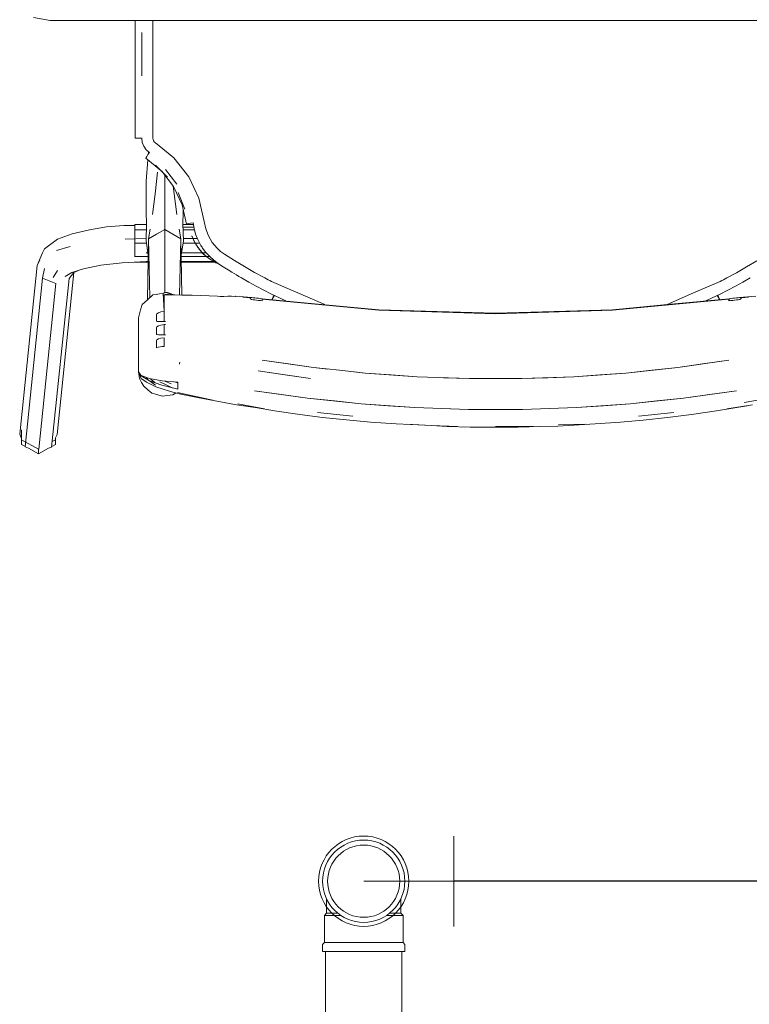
# Model space of a CAD drawing. Header units: millimetres. Extents: x -261 to 187, y -214 to 106.
# Tile 84 of 256: x -221.02 to -220.616, y -152.779 to -152.233. Entities that reach past the tile are written whole.
import ezdxf

# ---------------------------------------------------------------- set-up
doc = ezdxf.new("R2010")
doc.units = ezdxf.units.MM
doc.header["$LTSCALE"] = 0.005
doc.header["$MEASUREMENT"] = 0
for name, color, linetype, lineweight in [('AP-Condutos Ar condicionado', 4, 'Continuous', 25), ('AP-Conexões Ar condicionado', 9, 'Continuous', 18), ('IFC-Elemento de mobília-Contorno', 9, 'Continuous', 5), ('Simbolos', 5, 'Continuous', 20), ('Simbolos_int', 174, 'Continuous', 5)]:
    doc.layers.add(name, color=color, linetype=linetype, lineweight=lineweight)

msp = doc.modelspace()

# ---------------------------------------------------------------- linework, layer by layer
at = {"layer": 'AP-Condutos Ar condicionado'}
msp.add_line((-220.20948, -152.71069), (-220.7797, -152.71069), dxfattribs=at)
at = {"layer": 'AP-Conexões Ar condicionado'}
for p, q in [((-220.7797, -152.68569), (-220.7797, -152.73569)), ((-220.8297, -152.71069), (-220.7797, -152.71069))]:
    msp.add_line(p, q, dxfattribs=at)
msp.add_circle((-220.8297, -152.71069), 0.025, dxfattribs=at)
at = {"layer": 'IFC-Elemento de mobília-Contorno', "lineweight": 5}
for p, q in [((-221.01265, -152.23224), (-221.00348, -152.23386)), ((-221.00348, -152.23386), (-220.50952, -152.23386)), ((-220.9563, -152.2414), (-220.9563, -152.23386)), ((-220.9563, -152.24423), (-220.9563, -152.23386)), ((-220.94648, -152.24502), (-220.94648, -152.23386)), ((-220.95267, -152.25448), (-220.95262, -152.24056)), ((-220.95266, -152.2525), (-220.95262, -152.24056)), ((-220.9563, -152.25421), (-220.9563, -152.24423)), ((-220.94648, -152.25171), (-220.94648, -152.24502)), ((-220.9563, -152.25421), (-220.9563, -152.26418)), ((-220.95271, -152.26446), (-220.95266, -152.2525)), ((-220.94648, -152.25513), (-220.94648, -152.25171)), ((-220.94648, -152.25686), (-220.94648, -152.25513)), ((-220.94648, -152.25939), (-220.94648, -152.25686)), ((-220.94648, -152.26445), (-220.94648, -152.25939)), ((-220.9563, -152.2729), (-220.9563, -152.26418)), ((-220.94648, -152.27357), (-220.94648, -152.26445)), ((-220.9563, -152.28163), (-220.9563, -152.2729)), ((-220.94648, -152.28208), (-220.94648, -152.27357)), ((-220.9563, -152.29036), (-220.9563, -152.28163)), ((-220.94648, -152.29061), (-220.94648, -152.28208)), ((-220.9563, -152.2991), (-220.9563, -152.29036)), ((-220.94648, -152.29914), (-220.94648, -152.29061)), ((-220.9563, -152.2991), (-220.95608, -152.29911)), ((-220.95608, -152.29911), (-220.95532, -152.29913)), ((-220.95532, -152.29913), (-220.95414, -152.29914)), ((-220.95414, -152.29914), (-220.95271, -152.29914)), ((-220.95271, -152.29914), (-220.95242, -152.30143)), ((-220.95242, -152.30143), (-220.95159, -152.30357)), ((-220.95159, -152.30357), (-220.95024, -152.30545)), ((-220.94648, -152.29914), (-220.94639, -152.29988)), ((-220.94639, -152.29988), (-220.94612, -152.30057)), ((-220.94612, -152.30057), (-220.94568, -152.30118)), ((-220.94568, -152.30118), (-220.94511, -152.30166)), ((-220.94511, -152.30166), (-220.93484, -152.31003)), ((-220.95028, -152.30984), (-220.94988, -152.30916)), ((-220.95024, -152.30545), (-220.94847, -152.30694)), ((-220.94988, -152.30916), (-220.94924, -152.30814)), ((-220.94924, -152.30814), (-220.94847, -152.30694)), ((-220.949, -152.30776), (-220.94894, -152.3071)), ((-220.94894, -152.30768), (-220.94894, -152.30654)), ((-220.95039, -152.31008), (-220.95028, -152.30984)), ((-220.95039, -152.31008), (-220.94215, -152.3169)), ((-220.95021, -152.32284), (-220.94926, -152.31102)), ((-220.94506, -152.31395), (-220.93848, -152.32062)), ((-220.93484, -152.31003), (-220.92666, -152.32045)), ((-220.94517, -152.32995), (-220.94395, -152.31781)), ((-220.94165, -152.31741), (-220.93508, -152.32592)), ((-220.93998, -152.32221), (-220.93998, -152.31957)), ((-220.93948, -152.31646), (-220.93326, -152.32458)), ((-220.95028, -152.3316), (-220.95021, -152.32284)), ((-220.93998, -152.33481), (-220.93998, -152.32221)), ((-220.92666, -152.32045), (-220.92097, -152.33238)), ((-220.94668, -152.34133), (-220.94517, -152.32995)), ((-220.93522, -152.32573), (-220.93479, -152.32995)), ((-220.93508, -152.32592), (-220.93038, -152.33592)), ((-220.93479, -152.32995), (-220.93328, -152.34133)), ((-220.93253, -152.32915), (-220.9289, -152.33844)), ((-220.95028, -152.3316), (-220.95016, -152.34032)), ((-220.93998, -152.34439), (-220.93998, -152.33481)), ((-220.93038, -152.33592), (-220.92795, -152.34669)), ((-220.92097, -152.33238), (-220.91805, -152.34524)), ((-220.95016, -152.34032), (-220.95011, -152.34654)), ((-220.92985, -152.34654), (-220.92981, -152.34032)), ((-220.92981, -152.34032), (-220.92977, -152.3386)), ((-220.9722, -152.34819), (-220.96255, -152.34748)), ((-220.96255, -152.34748), (-220.95648, -152.34739)), ((-220.95648, -152.34984), (-220.95648, -152.34682)), ((-220.95648, -152.34682), (-220.95012, -152.34682)), ((-220.95033, -152.35597), (-220.95011, -152.34654)), ((-220.93998, -152.34973), (-220.93998, -152.34439)), ((-220.92985, -152.34654), (-220.92964, -152.35597)), ((-220.92985, -152.34682), (-220.92408, -152.34682)), ((-220.92795, -152.34669), (-220.92767, -152.34654)), ((-220.92767, -152.34654), (-220.92687, -152.34634)), ((-220.92687, -152.34634), (-220.92566, -152.34614)), ((-220.92566, -152.34614), (-220.92422, -152.34595)), ((-220.92422, -152.34595), (-220.92369, -152.34913)), ((-220.91805, -152.34524), (-220.91723, -152.34933)), ((-220.99945, -152.35494), (-220.9913, -152.35201)), ((-220.9913, -152.35201), (-220.98161, -152.34978)), ((-220.98161, -152.34978), (-220.9722, -152.34819)), ((-220.95648, -152.34984), (-220.95019, -152.34984)), ((-220.95648, -152.35724), (-220.95648, -152.34984)), ((-220.95033, -152.34839), (-220.95015, -152.34839)), ((-220.94894, -152.35479), (-220.94809, -152.34948)), ((-220.94894, -152.35479), (-220.93998, -152.34973)), ((-220.94894, -152.35479), (-220.94446, -152.35226)), ((-220.94446, -152.35226), (-220.93998, -152.34973)), ((-220.93998, -152.36652), (-220.93998, -152.34973)), ((-220.93998, -152.34973), (-220.93102, -152.35479)), ((-220.93998, -152.34973), (-220.9355, -152.35226)), ((-220.9355, -152.35226), (-220.93102, -152.35479)), ((-220.93187, -152.34948), (-220.93102, -152.35479)), ((-220.92981, -152.34839), (-220.92382, -152.34839)), ((-220.92978, -152.34984), (-220.9235, -152.34984)), ((-220.92369, -152.34913), (-220.92283, -152.35225)), ((-220.92283, -152.35225), (-220.92166, -152.35526)), ((-220.91723, -152.34933), (-220.91575, -152.35322)), ((-221.00663, -152.36031), (-220.99945, -152.35494)), ((-220.96191, -152.35499), (-220.95033, -152.35471)), ((-220.95648, -152.35724), (-220.95013, -152.35724)), ((-220.95648, -152.36469), (-220.95648, -152.35724)), ((-220.95033, -152.35471), (-220.9503, -152.35471)), ((-220.95033, -152.35597), (-220.94912, -152.3638)), ((-220.94959, -152.38858), (-220.94894, -152.35479)), ((-220.94894, -152.35479), (-220.94812, -152.38726)), ((-220.9318, -152.38587), (-220.93102, -152.35479)), ((-220.93102, -152.35479), (-220.93042, -152.3859)), ((-220.93085, -152.3638), (-220.92964, -152.35597)), ((-220.92983, -152.35724), (-220.92305, -152.35724)), ((-220.92967, -152.35471), (-220.92429, -152.35471)), ((-220.92489, -152.35321), (-220.92421, -152.3549)), ((-220.92489, -152.35326), (-220.92489, -152.35324)), ((-220.92489, -152.35324), (-220.92339, -152.35658)), ((-220.92489, -152.35324), (-220.92421, -152.3549)), ((-220.92489, -152.35327), (-220.92476, -152.35356)), ((-220.92424, -152.35471), (-220.92188, -152.35471)), ((-220.92421, -152.3549), (-220.92324, -152.35693)), ((-220.92421, -152.3549), (-220.92342, -152.35654)), ((-220.92342, -152.35654), (-220.92251, -152.35812)), ((-220.92324, -152.35693), (-220.92251, -152.35812)), ((-220.92302, -152.35724), (-220.92065, -152.35724)), ((-220.92288, -152.35748), (-220.92135, -152.35982)), ((-220.92251, -152.35812), (-220.92149, -152.35964)), ((-220.92166, -152.35526), (-220.92019, -152.35812)), ((-220.92019, -152.35812), (-220.9199, -152.35859)), ((-220.91575, -152.35322), (-220.91364, -152.35681)), ((-220.91364, -152.35681), (-220.91096, -152.36)), ((-221.01066, -152.36957), (-221.00762, -152.36251)), ((-221.00762, -152.36251), (-221.00663, -152.36031)), ((-220.99995, -152.36128), (-220.99244, -152.35903)), ((-220.95033, -152.36255), (-220.94931, -152.36255)), ((-220.93065, -152.36255), (-220.91906, -152.36255)), ((-220.92149, -152.35964), (-220.92099, -152.36038)), ((-220.92149, -152.35964), (-220.91976, -152.36181)), ((-220.92099, -152.36038), (-220.91976, -152.36181)), ((-220.92022, -152.36122), (-220.91914, -152.36243)), ((-220.9199, -152.35859), (-220.91961, -152.35907)), ((-220.91976, -152.36181), (-220.91823, -152.36344)), ((-220.91976, -152.36181), (-220.91776, -152.36382)), ((-220.91961, -152.35907), (-220.9193, -152.35953)), ((-220.9193, -152.35953), (-220.91898, -152.35999)), ((-220.91902, -152.35994), (-220.91712, -152.36244)), ((-220.91902, -152.36255), (-220.91701, -152.36255)), ((-220.91823, -152.36344), (-220.91512, -152.36598)), ((-220.9178, -152.36378), (-220.91564, -152.36554)), ((-220.91712, -152.36244), (-220.91504, -152.36469)), ((-220.91096, -152.36), (-220.91001, -152.36091)), ((-220.91001, -152.36091), (-220.90901, -152.36177)), ((-220.90901, -152.36177), (-220.90797, -152.36258)), ((-220.908, -152.36255), (-220.90688, -152.36333)), ((-220.90688, -152.36333), (-220.90136, -152.36684)), ((-221.01066, -152.36957), (-221.00923, -152.36665)), ((-220.97545, -152.36946), (-220.96363, -152.36815)), ((-220.96363, -152.36815), (-220.95033, -152.36733)), ((-220.95648, -152.36469), (-220.94913, -152.36469)), ((-220.95648, -152.3648), (-220.95648, -152.36469)), ((-220.95648, -152.36782), (-220.95648, -152.36771)), ((-220.95648, -152.36782), (-220.94919, -152.36782)), ((-220.95033, -152.36733), (-220.94919, -152.36733)), ((-220.93998, -152.38331), (-220.93998, -152.36652)), ((-220.93083, -152.36469), (-220.9167, -152.36469)), ((-220.93078, -152.36733), (-220.91285, -152.36733)), ((-220.93077, -152.36782), (-220.91201, -152.36782)), ((-220.91669, -152.36469), (-220.91504, -152.36469)), ((-220.91564, -152.36554), (-220.91332, -152.36706)), ((-220.91512, -152.36598), (-220.91332, -152.36706)), ((-220.91504, -152.36469), (-220.91275, -152.36672)), ((-220.91363, -152.36686), (-220.91315, -152.36714)), ((-220.91332, -152.36706), (-220.91165, -152.36803)), ((-220.91332, -152.36706), (-220.91027, -152.36851)), ((-220.91275, -152.36672), (-220.91026, -152.36851)), ((-220.91275, -152.36733), (-220.9119, -152.36733)), ((-220.91172, -152.36782), (-220.91122, -152.36782)), ((-220.91165, -152.36803), (-220.90996, -152.36871)), ((-220.91027, -152.36851), (-220.90843, -152.36971)), ((-220.90136, -152.36684), (-220.89579, -152.37021)), ((-220.61754, -152.37041), (-220.61188, -152.367)), ((-221.02033, -152.463), (-221.01066, -152.36957)), ((-221.00762, -152.37667), (-221.00663, -152.37134)), ((-221.00185, -152.3762), (-220.99945, -152.37233)), ((-220.99964, -152.46314), (-220.99035, -152.37347)), ((-220.99513, -152.3757), (-220.9914, -152.37346)), ((-220.99299, -152.37677), (-220.9904, -152.37349)), ((-220.9914, -152.37346), (-220.98492, -152.37143)), ((-220.9904, -152.37349), (-220.98768, -152.37229)), ((-220.98492, -152.37143), (-220.97545, -152.36946)), ((-220.90843, -152.36971), (-220.90658, -152.37088)), ((-220.90658, -152.37088), (-220.90472, -152.37204)), ((-220.90472, -152.37204), (-220.90284, -152.37321)), ((-220.90284, -152.37321), (-220.9015, -152.37403)), ((-220.9015, -152.37403), (-220.90016, -152.37485)), ((-220.89579, -152.37021), (-220.89017, -152.37342)), ((-220.89017, -152.37342), (-220.88447, -152.37651)), ((-220.62852, -152.37651), (-220.62309, -152.37357)), ((-220.62309, -152.37357), (-220.61754, -152.37041)), ((-221.0173, -152.4701), (-221.00762, -152.37667)), ((-221.00762, -152.37667), (-221.00031, -152.37965)), ((-221.00397, -152.37816), (-221.00031, -152.37965)), ((-221.00273, -152.403), (-221.00031, -152.37965)), ((-221.00267, -152.4702), (-220.99299, -152.37677)), ((-220.90016, -152.37485), (-220.89882, -152.37566)), ((-220.89882, -152.37566), (-220.89747, -152.37646)), ((-220.89747, -152.37646), (-220.89336, -152.3788)), ((-220.89336, -152.3788), (-220.88922, -152.38107)), ((-220.88447, -152.37651), (-220.88356, -152.37698)), ((-220.88356, -152.37698), (-220.88265, -152.37745)), ((-220.88265, -152.37745), (-220.88174, -152.37792)), ((-220.88174, -152.37792), (-220.88083, -152.37839)), ((-220.88083, -152.37839), (-220.85117, -152.39129)), ((-220.64688, -152.3848), (-220.63217, -152.37839)), ((-220.63217, -152.37839), (-220.63126, -152.37793)), ((-220.63126, -152.37793), (-220.63035, -152.37746)), ((-220.63035, -152.37746), (-220.62944, -152.37699)), ((-220.62944, -152.37699), (-220.62852, -152.37651)), ((-220.62377, -152.38107), (-220.61963, -152.3788)), ((-220.61963, -152.3788), (-220.61552, -152.37646)), ((-220.94664, -152.38593), (-220.94471, -152.38557)), ((-220.94471, -152.38557), (-220.94278, -152.38521)), ((-220.94278, -152.38521), (-220.94084, -152.38485)), ((-220.94084, -152.38485), (-220.94036, -152.38476)), ((-220.94084, -152.38485), (-220.94034, -152.39506)), ((-220.94036, -152.38476), (-220.93988, -152.38468)), ((-220.93998, -152.38469), (-220.93998, -152.38331)), ((-220.93988, -152.38468), (-220.9394, -152.38458)), ((-220.9394, -152.38458), (-220.93916, -152.38454)), ((-220.93916, -152.38454), (-220.93891, -152.38449)), ((-220.93891, -152.38449), (-220.93872, -152.38456)), ((-220.93872, -152.38456), (-220.93853, -152.38464)), ((-220.93853, -152.38464), (-220.93833, -152.38471)), ((-220.93833, -152.38471), (-220.93814, -152.38478)), ((-220.93814, -152.38478), (-220.93795, -152.38486)), ((-220.93795, -152.38486), (-220.93775, -152.38492)), ((-220.93775, -152.38492), (-220.93756, -152.385)), ((-220.93756, -152.385), (-220.93737, -152.38507)), ((-220.93737, -152.38507), (-220.93717, -152.38514)), ((-220.93717, -152.38514), (-220.93698, -152.38522)), ((-220.93698, -152.38522), (-220.93679, -152.38529)), ((-220.93679, -152.38529), (-220.9365, -152.38573)), ((-220.93679, -152.38529), (-220.93659, -152.38536)), ((-220.93679, -152.38529), (-220.93678, -152.38572)), ((-220.93659, -152.38536), (-220.9364, -152.38543)), ((-220.9364, -152.38543), (-220.93621, -152.38551)), ((-220.93621, -152.38551), (-220.93594, -152.38575)), ((-220.93621, -152.38574), (-220.93621, -152.38551)), ((-220.93621, -152.38551), (-220.93601, -152.38558)), ((-220.93601, -152.38558), (-220.93593, -152.38576)), ((-220.93601, -152.38558), (-220.93582, -152.38565)), ((-220.93601, -152.38558), (-220.93583, -152.38576)), ((-220.93582, -152.38565), (-220.93571, -152.38576)), ((-220.93582, -152.38565), (-220.93555, -152.38575)), ((-220.93582, -152.38565), (-220.93579, -152.38576)), ((-220.88922, -152.38107), (-220.88505, -152.38327)), ((-220.88505, -152.38327), (-220.88084, -152.38539)), ((-220.88084, -152.38539), (-220.88043, -152.3856)), ((-220.88043, -152.3856), (-220.88001, -152.3858)), ((-220.66159, -152.39121), (-220.64688, -152.3848)), ((-220.63298, -152.3858), (-220.63256, -152.3856)), ((-220.63256, -152.3856), (-220.63215, -152.38539)), ((-220.63215, -152.38539), (-220.62795, -152.38327)), ((-220.62795, -152.38327), (-220.62377, -152.38107)), ((-220.95244, -152.39112), (-220.94954, -152.38853)), ((-220.94954, -152.38853), (-220.94664, -152.38593)), ((-220.94034, -152.3859), (-220.93927, -152.38574)), ((-220.94034, -152.3859), (-220.93981, -152.38582)), ((-220.94034, -152.39506), (-220.94034, -152.3859)), ((-220.94034, -152.3859), (-220.92474, -152.38603)), ((-220.94034, -152.3859), (-220.93034, -152.38598)), ((-220.93981, -152.38582), (-220.93954, -152.38578)), ((-220.93954, -152.38578), (-220.93927, -152.38574)), ((-220.93927, -152.38574), (-220.93821, -152.38567)), ((-220.93927, -152.38574), (-220.93901, -152.38572)), ((-220.93901, -152.38572), (-220.93874, -152.3857)), ((-220.93874, -152.3857), (-220.93847, -152.38568)), ((-220.93847, -152.38568), (-220.93821, -152.38567)), ((-220.93821, -152.38567), (-220.93034, -152.38598)), ((-220.93821, -152.38567), (-220.93792, -152.38568)), ((-220.93792, -152.38568), (-220.93779, -152.38568)), ((-220.93555, -152.38575), (-220.93549, -152.38577)), ((-220.93469, -152.38581), (-220.92474, -152.38603)), ((-220.93042, -152.38597), (-220.93029, -152.38598)), ((-220.93034, -152.38598), (-220.92474, -152.38603)), ((-220.92474, -152.38603), (-220.91066, -152.3866)), ((-220.91066, -152.3866), (-220.90916, -152.38676)), ((-220.90916, -152.38676), (-220.90713, -152.38669)), ((-220.90713, -152.38669), (-220.90506, -152.38665)), ((-220.90506, -152.38665), (-220.90295, -152.38665)), ((-220.90295, -152.38665), (-220.90081, -152.38668)), ((-220.90088, -152.38668), (-220.90087, -152.38662)), ((-220.90087, -152.38662), (-220.89166, -152.38738)), ((-220.90087, -152.38662), (-220.90081, -152.38668)), ((-220.89667, -152.38706), (-220.89254, -152.38748)), ((-220.89667, -152.38706), (-220.89258, -152.38759)), ((-220.89258, -152.38766), (-220.89258, -152.38759)), ((-220.89258, -152.38774), (-220.89258, -152.38766)), ((-220.89258, -152.38781), (-220.89258, -152.38774)), ((-220.89258, -152.38789), (-220.89258, -152.38781)), ((-220.89258, -152.38789), (-220.89239, -152.38811)), ((-220.89254, -152.38748), (-220.89222, -152.38738)), ((-220.89239, -152.38811), (-220.89185, -152.38834)), ((-220.89222, -152.38738), (-220.89166, -152.38738)), ((-220.89185, -152.38834), (-220.89104, -152.38855)), ((-220.89166, -152.38738), (-220.89092, -152.38745)), ((-220.89104, -152.38855), (-220.89008, -152.38869)), ((-220.89092, -152.38745), (-220.89008, -152.38754)), ((-220.89008, -152.38754), (-220.88905, -152.38766)), ((-220.89008, -152.38869), (-220.88904, -152.38881)), ((-220.88905, -152.38766), (-220.88801, -152.38778)), ((-220.88904, -152.38881), (-220.888, -152.38894)), ((-220.88801, -152.38778), (-220.88698, -152.38791)), ((-220.888, -152.38894), (-220.88696, -152.38906)), ((-220.88698, -152.38791), (-220.88594, -152.38803)), ((-220.88696, -152.38906), (-220.88592, -152.38919)), ((-220.88594, -152.38803), (-220.86084, -152.39038)), ((-220.88592, -152.38825), (-220.82139, -152.39429)), ((-220.88592, -152.38849), (-220.88592, -152.38825)), ((-220.88592, -152.38872), (-220.88592, -152.38849)), ((-220.88592, -152.38896), (-220.88592, -152.38872)), ((-220.88592, -152.38919), (-220.88592, -152.38896)), ((-220.88057, -152.38854), (-220.88043, -152.38824)), ((-220.88043, -152.38824), (-220.87983, -152.38701)), ((-220.88037, -152.38856), (-220.87984, -152.38751)), ((-220.88001, -152.3858), (-220.8796, -152.386)), ((-220.87984, -152.38751), (-220.87918, -152.38621)), ((-220.87983, -152.38701), (-220.87937, -152.38612)), ((-220.87983, -152.38701), (-220.87963, -152.3871)), ((-220.87983, -152.38701), (-220.87963, -152.3871)), ((-220.8796, -152.386), (-220.87918, -152.38621)), ((-220.87918, -152.38621), (-220.8724, -152.3893)), ((-220.87918, -152.38621), (-220.8724, -152.3893)), ((-220.86084, -152.39038), (-220.8214, -152.39407)), ((-220.6918, -152.39429), (-220.62728, -152.38825)), ((-220.69179, -152.39407), (-220.65952, -152.39105)), ((-220.65952, -152.39105), (-220.62725, -152.38803)), ((-220.64056, -152.38928), (-220.63381, -152.38621)), ((-220.64055, -152.38928), (-220.63381, -152.38621)), ((-220.63381, -152.38621), (-220.63339, -152.386)), ((-220.63381, -152.38621), (-220.63316, -152.38751)), ((-220.63362, -152.38612), (-220.63317, -152.38701)), ((-220.63339, -152.386), (-220.63298, -152.3858)), ((-220.63336, -152.38711), (-220.63317, -152.38701)), ((-220.63336, -152.38711), (-220.63317, -152.38701)), ((-220.63317, -152.38701), (-220.63256, -152.38824)), ((-220.63316, -152.38751), (-220.63263, -152.38854)), ((-220.63256, -152.38824), (-220.63243, -152.38852)), ((-220.62728, -152.38849), (-220.62728, -152.38825)), ((-220.62728, -152.38872), (-220.62728, -152.38849)), ((-220.62728, -152.38896), (-220.62728, -152.38872)), ((-220.62728, -152.38919), (-220.62728, -152.38896)), ((-220.62728, -152.38919), (-220.62623, -152.38906)), ((-220.62725, -152.38803), (-220.62621, -152.38791)), ((-220.62725, -152.38803), (-220.62702, -152.38916)), ((-220.62725, -152.38803), (-220.62702, -152.38916)), ((-220.62623, -152.38906), (-220.62519, -152.38894)), ((-220.62621, -152.38791), (-220.62518, -152.38778)), ((-220.62519, -152.38894), (-220.62415, -152.38881)), ((-220.62518, -152.38778), (-220.62414, -152.38766)), ((-220.62415, -152.38881), (-220.62311, -152.38869)), ((-220.62414, -152.38766), (-220.62311, -152.38754)), ((-220.62311, -152.38754), (-220.62227, -152.38745)), ((-220.62311, -152.38869), (-220.62215, -152.38855)), ((-220.62227, -152.38745), (-220.62153, -152.38738)), ((-220.62215, -152.38855), (-220.62134, -152.38834)), ((-220.62153, -152.38738), (-220.61232, -152.38662)), ((-220.62153, -152.38738), (-220.62097, -152.38738)), ((-220.62134, -152.38834), (-220.6208, -152.38811)), ((-220.62097, -152.38738), (-220.62066, -152.38748)), ((-220.6208, -152.38811), (-220.62061, -152.38789)), ((-220.62066, -152.38748), (-220.61652, -152.38706)), ((-220.62061, -152.38759), (-220.61652, -152.38706)), ((-220.62061, -152.38766), (-220.62061, -152.38759)), ((-220.62061, -152.38774), (-220.62061, -152.38766)), ((-220.62061, -152.38781), (-220.62061, -152.38774)), ((-220.62061, -152.38789), (-220.62061, -152.38781)), ((-220.95458, -152.39854), (-220.95334, -152.39424)), ((-220.95334, -152.39424), (-220.95244, -152.39112)), ((-220.94458, -152.39675), (-220.94427, -152.3963)), ((-220.94427, -152.3963), (-220.94337, -152.39575)), ((-220.94337, -152.39575), (-220.94203, -152.39529)), ((-220.94203, -152.39529), (-220.94034, -152.39506)), ((-220.94034, -152.39645), (-220.94034, -152.39506)), ((-220.94034, -152.39785), (-220.94034, -152.39645)), ((-220.8214, -152.39407), (-220.789, -152.39507)), ((-220.82139, -152.39429), (-220.7566, -152.3963)), ((-220.789, -152.39507), (-220.7566, -152.39608)), ((-220.7566, -152.3963), (-220.6918, -152.39429)), ((-220.7566, -152.39608), (-220.72419, -152.39507)), ((-220.72419, -152.39507), (-220.69179, -152.39407)), ((-220.66175, -152.39126), (-220.66159, -152.39121)), ((-220.95458, -152.40605), (-220.95458, -152.39854)), ((-220.94458, -152.39764), (-220.94458, -152.39675)), ((-220.94458, -152.39852), (-220.94458, -152.39764)), ((-220.94458, -152.39941), (-220.94458, -152.39852)), ((-220.94458, -152.40029), (-220.94458, -152.39941)), ((-220.94458, -152.40029), (-220.94427, -152.40055)), ((-220.94427, -152.40055), (-220.94337, -152.40064)), ((-220.94337, -152.40064), (-220.94203, -152.40064)), ((-220.94203, -152.40064), (-220.94034, -152.40064)), ((-220.94034, -152.39924), (-220.94034, -152.39785)), ((-220.94034, -152.40064), (-220.94034, -152.39924)), ((-220.94015, -152.40065), (-220.93958, -152.40065)), ((-220.93998, -152.40065), (-220.93958, -152.40065)), ((-220.93977, -152.40065), (-220.93958, -152.40065)), ((-221.00515, -152.42637), (-221.00273, -152.403)), ((-220.95458, -152.41356), (-220.95458, -152.40605)), ((-220.94458, -152.40403), (-220.94427, -152.40357)), ((-220.94458, -152.40491), (-220.94458, -152.40403)), ((-220.94458, -152.4058), (-220.94458, -152.40491)), ((-220.94458, -152.40668), (-220.94458, -152.4058)), ((-220.94458, -152.40756), (-220.94458, -152.40668)), ((-220.94427, -152.40357), (-220.94337, -152.40303)), ((-220.94337, -152.40303), (-220.94203, -152.40257)), ((-220.94203, -152.40257), (-220.94034, -152.40233)), ((-220.94034, -152.40233), (-220.93958, -152.40231)), ((-220.94034, -152.40233), (-220.94015, -152.40233)), ((-220.94034, -152.40373), (-220.94034, -152.40233)), ((-220.94034, -152.40512), (-220.94034, -152.40373)), ((-220.94034, -152.40652), (-220.94034, -152.40512)), ((-220.94034, -152.40792), (-220.94034, -152.40652)), ((-220.94015, -152.40233), (-220.93958, -152.40231)), ((-220.93998, -152.40232), (-220.93977, -152.40232)), ((-220.94458, -152.40756), (-220.94427, -152.40783)), ((-220.94458, -152.41131), (-220.94427, -152.41085)), ((-220.94458, -152.41227), (-220.94458, -152.41131)), ((-220.94458, -152.41323), (-220.94458, -152.41227)), ((-220.94427, -152.40783), (-220.94337, -152.40792)), ((-220.94427, -152.41085), (-220.94337, -152.41031)), ((-220.94337, -152.40792), (-220.94203, -152.40792)), ((-220.94337, -152.41031), (-220.94203, -152.40984)), ((-220.94203, -152.40792), (-220.94034, -152.40792)), ((-220.94203, -152.40984), (-220.94034, -152.4096)), ((-220.94034, -152.40792), (-220.94015, -152.40792)), ((-220.94034, -152.41083), (-220.94034, -152.4096)), ((-220.94034, -152.41206), (-220.94034, -152.41083)), ((-220.94034, -152.41327), (-220.94034, -152.41205)), ((-220.94015, -152.40792), (-220.93958, -152.40793)), ((-220.93998, -152.40792), (-220.93958, -152.40793)), ((-220.93998, -152.40793), (-220.93958, -152.40793)), ((-220.93977, -152.40793), (-220.93958, -152.40793)), ((-220.95458, -152.42108), (-220.95458, -152.41356)), ((-220.94458, -152.4142), (-220.94458, -152.41323)), ((-220.94458, -152.41516), (-220.94458, -152.4142)), ((-220.94458, -152.41516), (-220.94354, -152.41488)), ((-220.94354, -152.41488), (-220.94249, -152.41467)), ((-220.94249, -152.41467), (-220.94142, -152.41454)), ((-220.94142, -152.41454), (-220.94034, -152.41449)), ((-220.94034, -152.41449), (-220.94034, -152.41327)), ((-220.95458, -152.42859), (-220.95458, -152.42108)), ((-220.93182, -152.42433), (-220.93161, -152.42323)), ((-220.93182, -152.42433), (-220.93172, -152.42381)), ((-220.93172, -152.42381), (-220.93161, -152.42323)), ((-220.88592, -152.42205), (-220.85747, -152.42611)), ((-220.88592, -152.42205), (-220.8713, -152.42414)), ((-220.65572, -152.42611), (-220.62728, -152.42205)), ((-220.64189, -152.42414), (-220.62728, -152.42205)), ((-221.00757, -152.44972), (-221.00515, -152.42637)), ((-220.95458, -152.42859), (-220.95398, -152.43223)), ((-220.95458, -152.42859), (-220.95372, -152.42962)), ((-220.95458, -152.42859), (-220.95297, -152.43212)), ((-220.95458, -152.42859), (-220.953, -152.43081)), ((-220.88812, -152.42802), (-220.87339, -152.43012)), ((-220.88812, -152.42802), (-220.87326, -152.43014)), ((-220.8713, -152.42414), (-220.85747, -152.42611)), ((-220.85747, -152.42611), (-220.8495, -152.42697)), ((-220.85747, -152.42611), (-220.84314, -152.42764)), ((-220.84314, -152.42764), (-220.82881, -152.42918)), ((-220.83483, -152.42853), (-220.82881, -152.42918)), ((-220.82881, -152.42918), (-220.79999, -152.43123)), ((-220.82881, -152.42918), (-220.8144, -152.4302)), ((-220.7132, -152.43123), (-220.68438, -152.42918)), ((-220.69879, -152.4302), (-220.68438, -152.42918)), ((-220.68438, -152.42918), (-220.65572, -152.42611)), ((-220.68438, -152.42918), (-220.67005, -152.42765)), ((-220.67005, -152.42765), (-220.65572, -152.42611)), ((-220.65572, -152.42611), (-220.64189, -152.42414)), ((-220.95398, -152.43223), (-220.9528, -152.43437)), ((-220.95372, -152.42962), (-220.953, -152.43049)), ((-220.953, -152.43049), (-220.94845, -152.43219)), ((-220.953, -152.43081), (-220.94838, -152.4334)), ((-220.95297, -152.43212), (-220.95002, -152.43431)), ((-220.9528, -152.43437), (-220.95162, -152.43651)), ((-220.95235, -152.43118), (-220.95099, -152.43124)), ((-220.95003, -152.4316), (-220.94935, -152.43267)), ((-220.95002, -152.43431), (-220.94492, -152.43675)), ((-220.94845, -152.43219), (-220.94143, -152.43349)), ((-220.94838, -152.4334), (-220.94512, -152.43598)), ((-220.94838, -152.4334), (-220.9415, -152.43591)), ((-220.9479, -152.43229), (-220.94753, -152.43276)), ((-220.94753, -152.43276), (-220.94535, -152.4345)), ((-220.94271, -152.43408), (-220.93923, -152.43563)), ((-220.94143, -152.43349), (-220.93275, -152.43428)), ((-220.93993, -152.43363), (-220.93638, -152.4351)), ((-220.93452, -152.43412), (-220.93275, -152.43463)), ((-220.93337, -152.43445), (-220.93292, -152.43427)), ((-220.93275, -152.43525), (-220.93275, -152.43428)), ((-220.87339, -152.43012), (-220.85919, -152.43213)), ((-220.87326, -152.43014), (-220.85919, -152.43213)), ((-220.8144, -152.4302), (-220.79999, -152.43123)), ((-220.79999, -152.43123), (-220.77107, -152.43226)), ((-220.78553, -152.43175), (-220.77107, -152.43226)), ((-220.77107, -152.43226), (-220.74212, -152.43226)), ((-220.74212, -152.43226), (-220.7132, -152.43123)), ((-220.74212, -152.43226), (-220.72766, -152.43175)), ((-220.72766, -152.43175), (-220.7132, -152.43123)), ((-220.7132, -152.43123), (-220.69879, -152.4302)), ((-220.95162, -152.43651), (-220.94936, -152.43841)), ((-220.94936, -152.43841), (-220.9471, -152.4403)), ((-220.94492, -152.43675), (-220.94086, -152.43812)), ((-220.9415, -152.43591), (-220.93275, -152.43816)), ((-220.94086, -152.43812), (-220.93731, -152.43927)), ((-220.93923, -152.43563), (-220.93579, -152.43735)), ((-220.93731, -152.43927), (-220.93279, -152.44044)), ((-220.93554, -152.44128), (-220.93368, -152.4402)), ((-220.9329, -152.44001), (-220.91331, -152.44424)), ((-220.93275, -152.43622), (-220.93275, -152.43525)), ((-220.93275, -152.43719), (-220.93275, -152.43622)), ((-220.93275, -152.43816), (-220.93275, -152.43719)), ((-220.89015, -152.43898), (-220.86076, -152.44309)), ((-220.89015, -152.43898), (-220.87518, -152.44107)), ((-220.65243, -152.44309), (-220.62305, -152.43898)), ((-220.63801, -152.44108), (-220.62305, -152.43898)), ((-220.9471, -152.4403), (-220.94426, -152.44114)), ((-220.94426, -152.44114), (-220.94143, -152.44198)), ((-220.94143, -152.44198), (-220.93849, -152.44163)), ((-220.93849, -152.44163), (-220.93554, -152.44128)), ((-220.93279, -152.44044), (-220.9209, -152.44292)), ((-220.9209, -152.44292), (-220.90902, -152.44514)), ((-220.90902, -152.44514), (-220.90023, -152.4468)), ((-220.87518, -152.44107), (-220.86076, -152.44309)), ((-220.86076, -152.44309), (-220.83116, -152.4462)), ((-220.86076, -152.44309), (-220.84596, -152.44465)), ((-220.84596, -152.44465), (-220.83116, -152.4462)), ((-220.68203, -152.4462), (-220.65243, -152.44309)), ((-220.68203, -152.4462), (-220.66723, -152.44465)), ((-220.66723, -152.44465), (-220.65243, -152.44309)), ((-220.65243, -152.44309), (-220.63801, -152.44108)), ((-220.6189, -152.44549), (-220.5996, -152.44204)), ((-221.0098, -152.4713), (-221.00757, -152.44972)), ((-220.90023, -152.4468), (-220.88472, -152.44902)), ((-220.89953, -152.44632), (-220.88472, -152.44902)), ((-220.88968, -152.44831), (-220.87907, -152.45007)), ((-220.87907, -152.45007), (-220.86516, -152.45211)), ((-220.85533, -152.45104), (-220.8357, -152.45314)), ((-220.83116, -152.4462), (-220.8014, -152.44828)), ((-220.83116, -152.4462), (-220.81628, -152.44725)), ((-220.81628, -152.44725), (-220.8014, -152.44828)), ((-220.8014, -152.44828), (-220.77154, -152.44933)), ((-220.8014, -152.44828), (-220.78647, -152.44882)), ((-220.78647, -152.44882), (-220.77154, -152.44933)), ((-220.77154, -152.44933), (-220.74165, -152.44933)), ((-220.74165, -152.44933), (-220.71179, -152.44829)), ((-220.74165, -152.44933), (-220.72672, -152.44882)), ((-220.72672, -152.44882), (-220.71179, -152.44829)), ((-220.71179, -152.44829), (-220.68203, -152.4462)), ((-220.71179, -152.44829), (-220.69691, -152.44725)), ((-220.69691, -152.44725), (-220.68203, -152.4462)), ((-220.67749, -152.45315), (-220.65786, -152.45105)), ((-220.64803, -152.45211), (-220.63413, -152.45007)), ((-220.63413, -152.45007), (-220.61724, -152.44727)), ((-220.62848, -152.44902), (-220.61417, -152.44679)), ((-220.86516, -152.45211), (-220.85258, -152.45372)), ((-220.85258, -152.45372), (-220.83922, -152.45516)), ((-220.83922, -152.45516), (-220.82589, -152.45632)), ((-220.82589, -152.45632), (-220.81175, -152.45735)), ((-220.70144, -152.45735), (-220.68731, -152.45632)), ((-220.68731, -152.45632), (-220.67475, -152.45524)), ((-220.67475, -152.45524), (-220.66136, -152.45381)), ((-220.66136, -152.45381), (-220.64803, -152.45211)), ((-221.01932, -152.4661), (-221.01932, -152.46065)), ((-220.81175, -152.45735), (-220.79582, -152.45807)), ((-220.80616, -152.45742), (-220.79206, -152.45831)), ((-220.79206, -152.45831), (-220.77765, -152.45881)), ((-220.79206, -152.45831), (-220.78348, -152.4588)), ((-220.78348, -152.4588), (-220.7707, -152.45909)), ((-220.7707, -152.45909), (-220.7566, -152.45923)), ((-220.7566, -152.45881), (-220.73554, -152.45881)), ((-220.7566, -152.45923), (-220.74405, -152.45917)), ((-220.74405, -152.45917), (-220.73165, -152.4588)), ((-220.73165, -152.4588), (-220.72215, -152.45855)), ((-220.72215, -152.45855), (-220.70144, -152.45735)), ((-220.72185, -152.45787), (-220.70703, -152.45742)), ((-221.02033, -152.463), (-221.01932, -152.46536)), ((-221.01932, -152.4661), (-221.0099, -152.47136)), ((-221.01932, -152.46869), (-221.01932, -152.4661)), ((-221.00235, -152.46715), (-221.00048, -152.4661)), ((-221.00048, -152.46509), (-220.99964, -152.46314)), ((-221.00048, -152.46869), (-221.00048, -152.46509)), ((-221.00048, -152.4661), (-221.00048, -152.46509)), ((-221.00048, -152.46869), (-221.00048, -152.4661)), ((-221.01932, -152.46869), (-221.01745, -152.46973)), ((-221.01745, -152.46973), (-221.0173, -152.4701)), ((-221.0173, -152.4701), (-221.01543, -152.47086)), ((-221.01543, -152.47086), (-221.0099, -152.47395)), ((-221.0099, -152.47395), (-221.00439, -152.47087)), ((-221.0099, -152.47136), (-221.0098, -152.4713)), ((-221.0099, -152.47395), (-221.0099, -152.47136)), ((-221.00439, -152.47087), (-221.00267, -152.4702)), ((-221.00267, -152.4702), (-221.00251, -152.46982)), ((-221.00251, -152.46982), (-221.00048, -152.46869))]:
    msp.add_line(p, q, dxfattribs=at)
at = {"layer": 'Simbolos'}
for p, q in [((-220.8503, -152.72046), (-220.8503, -152.72849)), ((-220.8091, -152.72046), (-220.8091, -152.72849)), ((-220.8515, -152.72969), (-220.85029, -152.72848)), ((-220.85029, -152.72848), (-220.84396, -152.72848)), ((-220.80911, -152.72848), (-220.81544, -152.72848)), ((-220.8079, -152.72969), (-220.80911, -152.72848)), ((-220.8423, -152.72969), (-220.8515, -152.72969)), ((-220.8515, -152.74469), (-220.8515, -152.72969)), ((-220.8171, -152.72969), (-220.8079, -152.72969)), ((-220.8079, -152.74469), (-220.8079, -152.72969)), ((-220.8525, -152.74569), (-220.8515, -152.74469)), ((-220.8069, -152.74569), (-220.8079, -152.74469)), ((-220.8525, -152.74969), (-220.8525, -152.74569)), ((-220.8069, -152.74969), (-220.8525, -152.74969)), ((-220.8509, -152.74969), (-220.8085, -152.74969)), ((-220.8509, -152.74969), (-220.8509, -152.78369)), ((-220.8085, -152.74969), (-220.8085, -152.78369)), ((-220.8069, -152.74969), (-220.8069, -152.74569))]:
    msp.add_line(p, q, dxfattribs=at)
msp.add_circle((-220.8297, -152.71069), 0.0228, dxfattribs=at)
at = {"layer": 'Simbolos_int'}
msp.add_line((-220.8079, -152.74469), (-220.8515, -152.74469), dxfattribs=at)
msp.add_circle((-220.8297, -152.71069), 0.02, dxfattribs=at)

doc.saveas('drawing.dxf')
